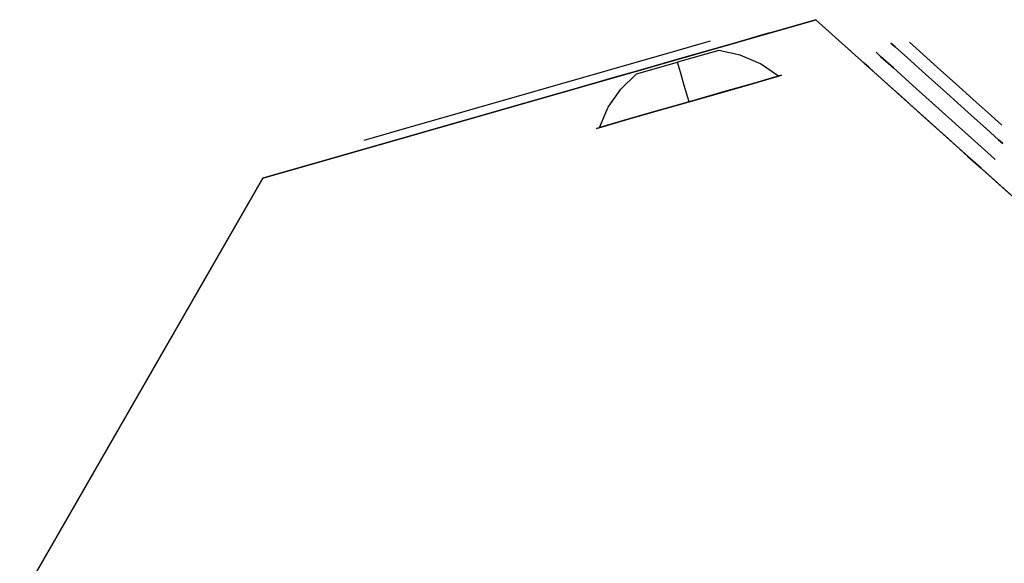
# Model space of a CAD drawing. Header units: millimetres. Extents: x -190 to 190, y -1666 to 192.
# Tile 4 of 5: x -172 to 63, y 62 to 192. Entities that reach past the tile are written whole.
import ezdxf

# ---------------------------------------------------------------- set-up
doc = ezdxf.new("R2010")
doc.units = ezdxf.units.MM
doc.layers.add('KF_CA_1215_6_M_SPEAKDETAIL', color=250, linetype='Continuous')
doc.layers.add('KF_CA_1215_6_M_SPEAKER', color=253, linetype='Continuous')

# ---------------------------------------------------------------- blocks, each defined once
blk = doc.blocks.new('GLIDER1')
at = {"color": 250}
for points, invisible_edges in [([(-22.65, -4.88, -9.38), (-23.1, 0, -9.57), (-25, 0), (-24.52, -4.88)], 5), ([(-24.52, -4.88), (-25, 0), (-23.1, 0, 9.57), (-22.65, -4.88, 9.38)], 5), ([(-22.65, -4.88, 9.38), (-23.1, 0, 9.57), (-17.68, 0, 17.68), (-17.34, -4.88, 17.34)], 5), ([(-17.34, -4.88, -17.34), (-17.68, 0, -17.68), (-23.1, 0, -9.57), (-22.65, -4.88, -9.38)], 5), ([(-17.34, -4.88, 17.34), (-17.68, 0, 17.68), (-9.57, 0, 23.1), (-9.38, -4.88, 22.65)], 5), ([(-9.38, -4.88, -22.65), (-9.57, 0, -23.1), (-17.68, 0, -17.68), (-17.34, -4.88, -17.34)], 5), ([(-9.38, -4.88, 22.65), (-9.57, 0, 23.1), (0, 0, 25), (0, -4.88, 24.52)], 5), ([(0, -4.88, -24.52), (0, 0, -25), (-9.57, 0, -23.1), (-9.38, -4.88, -22.65)], 5), ([(9.38, -4.88, -22.65), (9.57, 0, -23.1), (0, 0, -25), (0, -4.88, -24.52)], 5), ([(0, -4.88, 24.52), (0, 0, 25), (9.57, 0, 23.1), (9.38, -4.88, 22.65)], 5), ([(17.34, -4.88, -17.34), (17.68, 0, -17.68), (9.57, 0, -23.1), (9.38, -4.88, -22.65)], 5), ([(9.38, -4.88, 22.65), (9.57, 0, 23.1), (17.68, 0, 17.68), (17.34, -4.88, 17.34)], 5), ([(22.65, -4.88, -9.38), (23.1, 0, -9.57), (17.68, 0, -17.68), (17.34, -4.88, -17.34)], 5), ([(17.34, -4.88, 17.34), (17.68, 0, 17.68), (23.1, 0, 9.57), (22.65, -4.88, 9.38)], 5), ([(24.52, -4.88), (25, 0), (23.1, 0, -9.57), (22.65, -4.88, -9.38)], 5), ([(22.65, -4.88, 9.38), (23.1, 0, 9.57), (25, 0), (24.52, -4.88)], 5), ([(-21.25, -10.05, -8.8), (-22.65, -4.88, -9.38), (-24.52, -4.88), (-23, -10.05)], 5), ([(-23, -10.05), (-24.52, -4.88), (-22.65, -4.88, 9.38), (-21.25, -10.05, 8.8)], 5), ([(-21.25, -10.05, 8.8), (-22.65, -4.88, 9.38), (-17.34, -4.88, 17.34), (-16.26, -10.05, 16.26)], 5), ([(-16.26, -10.05, -16.26), (-17.34, -4.88, -17.34), (-22.65, -4.88, -9.38), (-21.25, -10.05, -8.8)], 5), ([(-16.26, -10.05, 16.26), (-17.34, -4.88, 17.34), (-9.38, -4.88, 22.65), (-8.8, -10.05, 21.25)], 5), ([(-8.8, -10.05, -21.25), (-9.38, -4.88, -22.65), (-17.34, -4.88, -17.34), (-16.26, -10.05, -16.26)], 5), ([(0, -10.05, -23), (0, -4.88, -24.52), (-9.38, -4.88, -22.65), (-8.8, -10.05, -21.25)], 5), ([(-8.8, -10.05, 21.25), (-9.38, -4.88, 22.65), (0, -4.88, 24.52), (0, -10.05, 23)], 5), ([(8.8, -10.05, -21.25), (9.38, -4.88, -22.65), (0, -4.88, -24.52), (0, -10.05, -23)], 5), ([(0, -10.05, 23), (0, -4.88, 24.52), (9.38, -4.88, 22.65), (8.8, -10.05, 21.25)], 5), ([(16.26, -10.05, -16.26), (17.34, -4.88, -17.34), (9.38, -4.88, -22.65), (8.8, -10.05, -21.25)], 5), ([(8.8, -10.05, 21.25), (9.38, -4.88, 22.65), (17.34, -4.88, 17.34), (16.26, -10.05, 16.26)], 5), ([(16.26, -10.05, 16.26), (17.34, -4.88, 17.34), (22.65, -4.88, 9.38), (21.25, -10.05, 8.8)], 5), ([(21.25, -10.05, -8.8), (22.65, -4.88, -9.38), (17.34, -4.88, -17.34), (16.26, -10.05, -16.26)], 5), ([(23, -10.05), (24.52, -4.88), (22.65, -4.88, -9.38), (21.25, -10.05, -8.8)], 5), ([(21.25, -10.05, 8.8), (22.65, -4.88, 9.38), (24.52, -4.88), (23, -10.05)], 5), ([(-17.55, -14.05, -7.27), (-21.25, -10.05, -8.8), (-23, -10.05), (-19, -14.05)], 5), ([(-19, -14.05), (-23, -10.05), (-21.25, -10.05, 8.8), (-17.55, -14.05, 7.27)], 5), ([(-13.44, -14.05, -13.44), (-16.26, -10.05, -16.26), (-21.25, -10.05, -8.8), (-17.55, -14.05, -7.27)], 5), ([(-17.55, -14.05, 7.27), (-21.25, -10.05, 8.8), (-16.26, -10.05, 16.26), (-13.44, -14.05, 13.44)], 5), ([(-7.27, -14.05, -17.55), (-8.8, -10.05, -21.25), (-16.26, -10.05, -16.26), (-13.44, -14.05, -13.44)], 5), ([(-13.44, -14.05, 13.44), (-16.26, -10.05, 16.26), (-8.8, -10.05, 21.25), (-7.27, -14.05, 17.55)], 5), ([(0, -14.05, -19), (0, -10.05, -23), (-8.8, -10.05, -21.25), (-7.27, -14.05, -17.55)], 5), ([(-7.27, -14.05, 17.55), (-8.8, -10.05, 21.25), (0, -10.05, 23), (0, -14.05, 19)], 5), ([(7.27, -14.05, -17.55), (8.8, -10.05, -21.25), (0, -10.05, -23), (0, -14.05, -19)], 5), ([(0, -14.05, 19), (0, -10.05, 23), (8.8, -10.05, 21.25), (7.27, -14.05, 17.55)], 5), ([(13.44, -14.05, -13.44), (16.26, -10.05, -16.26), (8.8, -10.05, -21.25), (7.27, -14.05, -17.55)], 5), ([(7.27, -14.05, 17.55), (8.8, -10.05, 21.25), (16.26, -10.05, 16.26), (13.44, -14.05, 13.44)], 5), ([(17.55, -14.05, -7.27), (21.25, -10.05, -8.8), (16.26, -10.05, -16.26), (13.44, -14.05, -13.44)], 5), ([(13.44, -14.05, 13.44), (16.26, -10.05, 16.26), (21.25, -10.05, 8.8), (17.55, -14.05, 7.27)], 5), ([(19, -14.05), (23, -10.05), (21.25, -10.05, -8.8), (17.55, -14.05, -7.27)], 5), ([(17.55, -14.05, 7.27), (21.25, -10.05, 8.8), (23, -10.05), (19, -14.05)], 5), ([(-19, -14.05), (-17.55, -14.05, -7.27), (-14.25, -14.05), (-19, -14.05)], 14), ([(-19, -14.05), (-17.55, -14.05, 7.27), (-14.25, -14.05), (-19, -14.05)], 14), ([(-17.55, -14.05, -7.27), (-13.44, -14.05, -13.44), (-9.5, -14.05), (-14.25, -14.05)], 14), ([(-17.55, -14.05, 7.27), (-13.44, -14.05, 13.44), (-9.5, -14.05), (-14.25, -14.05)], 14), ([(-13.44, -14.05, -13.44), (-7.27, -14.05, -17.55), (-4.75, -14.05), (-9.5, -14.05)], 14), ([(-13.44, -14.05, 13.44), (-7.27, -14.05, 17.55), (-4.75, -14.05), (-9.5, -14.05)], 14), ([(-7.27, -14.05, -17.55), (0, -14.05, -19), (0, -14.05), (-4.75, -14.05)], 14), ([(-7.27, -14.05, 17.55), (0, -14.05, 19), (0, -14.05), (-4.75, -14.05)], 14), ([(0, -14.05, -19), (7.27, -14.05, -17.55), (4.75, -14.05), (0, -14.05)], 14), ([(0, -14.05, 19), (7.27, -14.05, 17.55), (4.75, -14.05), (0, -14.05)], 14), ([(7.27, -14.05, -17.55), (13.44, -14.05, -13.44), (9.5, -14.05), (4.75, -14.05)], 14), ([(7.27, -14.05, 17.55), (13.44, -14.05, 13.44), (9.5, -14.05), (4.75, -14.05)], 14), ([(13.44, -14.05, -13.44), (17.55, -14.05, -7.27), (14.25, -14.05), (9.5, -14.05)], 14), ([(13.44, -14.05, 13.44), (17.55, -14.05, 7.27), (14.25, -14.05), (9.5, -14.05)], 14), ([(17.55, -14.05, -7.27), (19, -14.05), (19, -14.05), (14.25, -14.05)], 14), ([(17.55, -14.05, 7.27), (19, -14.05), (19, -14.05), (14.25, -14.05)], 14)]:
    blk.add_3dface(points, dxfattribs=dict(at, invisible_edges=invisible_edges))
blk = doc.blocks.new('CA 1215 6 M')
at = {"layer": 'KF_CA_1215_6_M_SPEAKDETAIL'}
for points, invisible_edges in [([(-9.66, 186.07, -115.81), (-87.83, 163.67, -115.81), (-90.08, 163.02, -121.47), (-7.41, 186.72, -121.47)], 5), ([(-9.66, 186.07, -242.13), (-87.83, 163.67, -242.13), (-90.08, 163.02, -236.47), (-7.41, 186.72, -236.47)], 5), ([(-7.41, 186.72, -236.47), (-7.41, 186.72, -121.47), (-90.08, 163.02, -121.47), (-90.08, 163.02, -236.47)], 10), ([(-15.1, 184.51, -113.47), (-82.39, 165.23, -113.47), (-87.83, 163.67, -115.81), (-9.66, 186.07, -115.81)], 4), ([(-15.1, 184.51, -244.47), (-82.39, 165.23, -244.47), (-87.83, 163.67, -242.13), (-9.66, 186.07, -242.13)], 4), ([(-6.1, 184.32, 11.94), (-5.35, 184.53, 8.03), (-15.17, 181.72, 8.03)], 13), ([(-5.35, 184.53, 8.03), (-6.1, 184.32, 4.12), (-15.17, 181.72, 8.03)], 15), ([(-8.23, 183.71, 15.25), (-6.1, 184.32, 11.94), (-15.17, 181.72, 8.03)], 15), ([(-6.1, 184.32, 4.12), (-8.23, 183.71, 0.8), (-15.17, 181.72, 8.03)], 15), ([(-11.41, 182.79, 17.47), (-8.23, 183.71, 15.25), (-15.17, 181.72, 8.03)], 15), ([(-8.23, 183.71, 0.8), (-11.41, 182.79, -1.41), (-15.17, 181.72, 8.03)], 15), ([(-11.41, 182.79, 17.47), (-9.04, 180.91, 21.73), (-4.41, 182.23, 18.52), (-8.23, 183.71, 15.25)], 15), ([(-8.23, 183.71, 0.8), (-4.41, 182.23, -2.46), (-9.04, 180.91, -5.67), (-11.41, 182.79, -1.41)], 15), ([(-8.23, 183.71, 15.25), (-4.41, 182.23, 18.52), (-1.32, 183.12, 13.71), (-6.1, 184.32, 11.94)], 15), ([(-6.1, 184.32, 4.12), (-1.32, 183.12, 2.35), (-4.41, 182.23, -2.46), (-8.23, 183.71, 0.8)], 15), ([(-6.1, 184.32, 11.94), (-1.32, 183.12, 13.71), (-0.23, 183.43, 8.03), (-5.35, 184.53, 8.03)], 11), ([(-5.35, 184.53, 8.03), (-0.23, 183.43, 8.03), (-1.32, 183.12, 2.35), (-6.1, 184.32, 4.12)], 15), ([(-1.32, 183.12, 13.71), (3.19, 180.96, 15.25), (4.57, 181.35, 8.03), (-0.23, 183.43, 8.03)], 11), ([(-0.23, 183.43, 8.03), (4.57, 181.35, 8.03), (3.19, 180.96, 0.8), (-1.32, 183.12, 2.35)], 15), ([(-25, 178.9, 8.03), (-24.25, 179.12, 11.94), (-15.17, 181.72, 8.03)], 15), ([(-24.25, 179.12, 4.12), (-25, 178.9, 8.03), (-15.17, 181.72, 8.03)], 13), ([(-24.25, 179.12, 11.94), (-22.12, 179.73, 15.25), (-15.17, 181.72, 8.03)], 15), ([(-22.12, 179.73, 0.8), (-24.25, 179.12, 4.12), (-15.17, 181.72, 8.03)], 15), ([(-22.12, 179.73, 15.25), (-18.93, 180.64, 17.47), (-15.17, 181.72, 8.03)], 15), ([(-18.93, 180.64, -1.41), (-22.12, 179.73, 0.8), (-15.17, 181.72, 8.03)], 15), ([(-18.93, 180.64, 17.47), (-19.95, 177.78, 21.73), (-14.49, 179.34, 22.86), (-15.17, 181.72, 18.25)], 11), ([(-15.17, 181.72, -2.19), (-14.49, 179.34, -6.8), (-19.95, 177.78, -5.67), (-18.93, 180.64, -1.41)], 15), ([(-18.93, 180.64, 17.47), (-15.17, 181.72, 18.25), (-15.17, 181.72, 8.03)], 13), ([(-15.17, 181.72, -2.19), (-18.93, 180.64, -1.41), (-15.17, 181.72, 8.03)], 15), ([(-15.17, 181.72, 18.25), (-11.41, 182.79, 17.47), (-15.17, 181.72, 8.03)], 15), ([(-15.17, 181.72, 18.25), (-14.49, 179.34, 22.86), (-9.04, 180.91, 21.73), (-11.41, 182.79, 17.47)], 15), ([(-11.41, 182.79, -1.41), (-9.04, 180.91, -5.67), (-14.49, 179.34, -6.8), (-15.17, 181.72, -2.19)], 11), ([(-11.41, 182.79, -1.41), (-15.17, 181.72, -2.19), (-15.17, 181.72, 8.03)], 13), ([(-9.04, 180.91, 21.73), (-6.63, 178.14, 25.47), (-0.75, 179.83, 21.38), (-4.41, 182.23, 18.52)], 15), ([(-4.41, 182.23, -2.46), (-0.75, 179.83, -5.32), (-6.63, 178.14, -9.41), (-9.04, 180.91, -5.67)], 15), ([(-4.41, 182.23, 18.52), (-0.75, 179.83, 21.38), (3.19, 180.96, 15.25), (-1.32, 183.12, 13.71)], 15), ([(-1.32, 183.12, 2.35), (3.19, 180.96, 0.8), (-0.75, 179.83, -5.32), (-4.41, 182.23, -2.46)], 15), ([(-0.75, 179.83, 21.38), (2.63, 176.59, 23.73), (7.25, 177.91, 16.53), (3.19, 180.96, 15.25)], 15), ([(3.19, 180.96, 0.8), (7.25, 177.91, -0.47), (2.63, 176.59, -7.67), (-0.75, 179.83, -5.32)], 15), ([(3.19, 180.96, 15.25), (7.25, 177.91, 16.53), (8.88, 178.38, 8.03), (4.57, 181.35, 8.03)], 11), ([(4.57, 181.35, 8.03), (8.88, 178.38, 8.03), (7.25, 177.91, -0.47), (3.19, 180.96, 0.8)], 15), ([(-25, 178.9, 8.03), (-28.75, 175.26, 8.03), (-27.67, 175.57, 13.71), (-24.25, 179.12, 11.94)], 15), ([(-24.25, 179.12, 4.12), (-27.67, 175.57, 2.35), (-28.75, 175.26, 8.03), (-25, 178.9, 8.03)], 11), ([(-24.25, 179.12, 11.94), (-27.67, 175.57, 13.71), (-24.58, 176.45, 18.52), (-22.12, 179.73, 15.25)], 15), ([(-22.12, 179.73, 0.8), (-24.58, 176.45, -2.46), (-27.67, 175.57, 2.35), (-24.25, 179.12, 4.12)], 15), ([(-22.12, 179.73, 15.25), (-24.58, 176.45, 18.52), (-19.95, 177.78, 21.73), (-18.93, 180.64, 17.47)], 15), ([(-18.93, 180.64, -1.41), (-19.95, 177.78, -5.67), (-24.58, 176.45, -2.46), (-22.12, 179.73, 0.8)], 15), ([(-14.49, 179.34, -6.8), (-13.58, 176.15, -10.85), (-20.52, 174.16, -9.41), (-19.95, 177.78, -5.67)], 15), ([(-19.95, 177.78, 21.73), (-20.52, 174.16, 25.47), (-13.58, 176.15, 26.91), (-14.49, 179.34, 22.86)], 11), ([(-9.04, 180.91, -5.67), (-6.63, 178.14, -9.41), (-13.58, 176.15, -10.85), (-14.49, 179.34, -6.8)], 11), ([(-14.49, 179.34, 22.86), (-13.58, 176.15, 26.91), (-6.63, 178.14, 25.47), (-9.04, 180.91, 21.73)], 15), ([(-6.63, 178.14, 25.47), (-4.3, 174.6, 28.54), (2.63, 176.59, 23.73), (-0.75, 179.83, 21.38)], 15), ([(-0.75, 179.83, -5.32), (2.63, 176.59, -7.67), (-4.3, 174.6, -12.48), (-6.63, 178.14, -9.41)], 15), ([(-27.67, 175.57, 13.71), (-30.35, 171.35, 15.25), (-26.41, 172.47, 21.38), (-24.58, 176.45, 18.52)], 15), ([(-24.58, 176.45, -2.46), (-26.41, 172.47, -5.32), (-30.35, 171.35, 0.8), (-27.67, 175.57, 2.35)], 15), ([(-24.58, 176.45, 18.52), (-26.41, 172.47, 21.38), (-20.52, 174.16, 25.47), (-19.95, 177.78, 21.73)], 15), ([(-19.95, 177.78, -5.67), (-20.52, 174.16, -9.41), (-26.41, 172.47, -5.32), (-24.58, 176.45, -2.46)], 15), ([(-13.58, 176.15, 26.91), (-12.46, 172.26, 30.23), (-4.3, 174.6, 28.54), (-6.63, 178.14, 25.47)], 15), ([(-6.63, 178.14, -9.41), (-4.3, 174.6, -12.48), (-12.46, 172.26, -14.17), (-13.58, 176.15, -10.85)], 11), ([(-27.67, 175.57, 2.35), (-30.35, 171.35, 0.8), (-31.73, 170.95, 8.03), (-28.75, 175.26, 8.03)], 11), ([(-28.75, 175.26, 8.03), (-31.73, 170.95, 8.03), (-30.35, 171.35, 15.25), (-27.67, 175.57, 13.71)], 15), ([(-26.41, 172.47, 21.38), (-27.55, 167.94, 23.73), (-20.63, 169.92, 28.54), (-20.52, 174.16, 25.47)], 15), ([(-20.52, 174.16, -9.41), (-20.63, 169.92, -12.48), (-27.55, 167.94, -7.67), (-26.41, 172.47, -5.32)], 15), ([(-20.52, 174.16, 25.47), (-20.63, 169.92, 28.54), (-12.46, 172.26, 30.23), (-13.58, 176.15, 26.91)], 11), ([(-13.58, 176.15, -10.85), (-12.46, 172.26, -14.17), (-20.63, 169.92, -12.48), (-20.52, 174.16, -9.41)], 15), ([(-30.35, 171.35, 15.25), (-32.18, 166.61, 16.53), (-27.55, 167.94, 23.73), (-26.41, 172.47, 21.38)], 15), ([(-26.41, 172.47, -5.32), (-27.55, 167.94, -7.67), (-32.18, 166.61, -0.47), (-30.35, 171.35, 0.8)], 15), ([(-31.73, 170.95, 8.03), (-33.81, 166.15, 8.03), (-32.18, 166.61, 16.53), (-30.35, 171.35, 15.25)], 15), ([(-30.35, 171.35, 0.8), (-32.18, 166.61, -0.47), (-33.81, 166.15, 8.03), (-31.73, 170.95, 8.03)], 11)]:
    blk.add_3dface(points, dxfattribs=dict(at, invisible_edges=invisible_edges))
at = {"layer": 'KF_CA_1215_6_M_SPEAKER'}
for points, invisible_edges in [([(17.81, 191.86, 310.53), (172.2, 53.18, 310.53), (-172.2, 53.18, 310.53), (-114.19, 154.03, 310.53)], 2), ([(-172.2, 53.18, -294.47), (172.2, 53.18, -294.47), (17.81, 191.86, -294.47), (-114.19, 154.03, -294.47)], 1), ([(17.81, 191.86, 31.03), (17.81, 191.86, 310.53), (-114.19, 154.03, 310.53), (-114.19, 154.03, 29.23)], 8), ([(17.81, 191.86, -294.47), (17.81, 191.86, -14.97), (-114.19, 154.03, -9.16), (-114.19, 154.03, -294.47)], 2), ([(6.75, 188.69, -14.97), (17.81, 191.86, -14.97), (17.81, 191.86, 31.03), (6.75, 188.69, 31.03)], 13), ([(-6.9, 184.78, 31.03), (-6.9, 184.78, 29.28), (0.28, 186.84, 24.29), (6.75, 188.69, 31.03)], 13), ([(-6.9, 184.78, -14.97), (-6.9, 184.78, -13.22), (0.28, 186.84, -8.23), (6.75, 188.69, -14.97)], 13), ([(6.75, 188.69, 16.83), (5.07, 188.21, 16.83), (0.28, 186.84, 24.29), (6.75, 188.69, 31.03)], 13), ([(6.75, 188.69, -0.77), (5.07, 188.21, -0.77), (0.28, 186.84, -8.23), (6.75, 188.69, -14.97)], 13), ([(3.17, 176.74, 24.29), (7.96, 178.12, 16.83), (5.07, 188.21, 16.83), (0.28, 186.84, 24.29)], 10), ([(7.96, 178.12, -0.77), (3.17, 176.74, -8.23), (0.28, 186.84, -8.23), (5.07, 188.21, -0.77)], 10), ([(7.96, 178.12, 16.83), (9.65, 178.6, 8.03), (6.75, 188.69, 8.03), (5.07, 188.21, 16.83)], 10), ([(9.65, 178.6, 8.03), (7.96, 178.12, -0.77), (5.07, 188.21, -0.77), (6.75, 188.69, 8.03)], 10), ([(6.75, 188.69, 8.03), (5.07, 188.21, 16.83), (6.75, 188.69, 16.83)], 14), ([(6.75, 188.69, 8.03), (5.07, 188.21, -0.77), (6.75, 188.69, -0.77)], 14), ([(-4, 174.69, 29.28), (3.17, 176.74, 24.29), (0.28, 186.84, 24.29), (-6.9, 184.78, 29.28)], 10), ([(3.17, 176.74, -8.23), (-4, 174.69, -13.22), (-6.9, 184.78, -13.22), (0.28, 186.84, -8.23)], 10), ([(-12.46, 172.26, 31.03), (-4, 174.69, 29.28), (-6.9, 184.78, 29.28), (-15.36, 182.36, 31.03)], 10), ([(-4, 174.69, -13.22), (-12.46, 172.26, -14.97), (-15.36, 182.36, -14.97), (-6.9, 184.78, -13.22)], 10), ([(-15.36, 182.36, 31.03), (-6.9, 184.78, 29.28), (-6.9, 184.78, 31.03)], 14), ([(-15.36, 182.36, -14.97), (-6.9, 184.78, -13.22), (-6.9, 184.78, -14.97)], 14), ([(-20.93, 169.84, 29.28), (-12.46, 172.26, 31.03), (-15.36, 182.36, 31.03), (-23.82, 179.93, 29.28)], 10), ([(-12.46, 172.26, -14.97), (-20.93, 169.84, -13.22), (-23.82, 179.93, -13.22), (-15.36, 182.36, -14.97)], 10), ([(-15.36, 182.36, 31.03), (-23.82, 179.93, 29.28), (-23.82, 179.93, 31.03)], 14), ([(-15.36, 182.36, -14.97), (-23.82, 179.93, -13.22), (-23.82, 179.93, -14.97)], 14), ([(-23.82, 179.93, 31.03), (-23.82, 179.93, 29.28), (-30.99, 177.88, 24.29), (-37.47, 176.02, 31.03)], 13), ([(-23.82, 179.93, -14.97), (-23.82, 179.93, -13.22), (-30.99, 177.88, -8.23), (-37.47, 176.02, -14.97)], 13), ([(-28.1, 167.78, 24.29), (-20.93, 169.84, 29.28), (-23.82, 179.93, 29.28), (-30.99, 177.88, 24.29)], 10), ([(-20.93, 169.84, -13.22), (-28.1, 167.78, -8.23), (-30.99, 177.88, -8.23), (-23.82, 179.93, -13.22)], 10), ([(8.88, 178.38, 8.03), (9.65, 178.6, 8.03), (7.96, 178.12, 16.83), (7.25, 177.91, 16.53)], 5), ([(7.25, 177.91, -0.47), (7.96, 178.12, -0.77), (9.65, 178.6, 8.03), (8.88, 178.38, 8.03)], 5), ([(-37.47, 176.02, 16.83), (-35.78, 176.5, 16.83), (-30.99, 177.88, 24.29), (-37.47, 176.02, 31.03)], 13), ([(-37.47, 176.02, -0.77), (-35.78, 176.5, -0.77), (-30.99, 177.88, -8.23), (-37.47, 176.02, -14.97)], 13), ([(-34.57, 165.93, 8.03), (-32.89, 166.41, 16.83), (-35.78, 176.5, 16.83), (-37.47, 176.02, 8.03)], 10), ([(-32.89, 166.41, -0.77), (-34.57, 165.93, 8.03), (-37.47, 176.02, 8.03), (-35.78, 176.5, -0.77)], 10), ([(-37.47, 176.02, 8.03), (-35.78, 176.5, 16.83), (-37.47, 176.02, 16.83)], 14), ([(-37.47, 176.02, 8.03), (-35.78, 176.5, -0.77), (-37.47, 176.02, -0.77)], 14), ([(-32.89, 166.41, 16.83), (-28.1, 167.78, 24.29), (-30.99, 177.88, 24.29), (-35.78, 176.5, 16.83)], 10), ([(-28.1, 167.78, -8.23), (-32.89, 166.41, -0.77), (-35.78, 176.5, -0.77), (-30.99, 177.88, -8.23)], 10), ([(7.25, 177.91, 16.53), (8.88, 178.38, 8.03), (-12.28, 171.62, 8.03)], 10), ([(8.88, 178.38, 8.03), (7.25, 177.91, -0.47), (-12.28, 171.62, 8.03)], 10), ([(2.63, 176.59, 23.73), (7.25, 177.91, 16.53), (-12.28, 171.62, 8.03)], 10), ([(7.25, 177.91, -0.47), (2.63, 176.59, -7.67), (-12.28, 171.62, 8.03)], 10), ([(-4.3, 174.6, 28.54), (2.63, 176.59, 23.73), (-12.28, 171.62, 8.03)], 10), ([(2.63, 176.59, -7.67), (-4.3, 174.6, -12.48), (-12.28, 171.62, 8.03)], 10), ([(-4, 174.69, 29.28), (-4.3, 174.6, 28.54), (2.63, 176.59, 23.73), (3.17, 176.74, 24.29)], 5), ([(-4.3, 174.6, -12.48), (-4, 174.69, -13.22), (3.17, 176.74, -8.23), (2.63, 176.59, -7.67)], 5), ([(7.25, 177.91, 16.53), (7.96, 178.12, 16.83), (3.17, 176.74, 24.29), (2.63, 176.59, 23.73)], 5), ([(2.63, 176.59, -7.67), (3.17, 176.74, -8.23), (7.96, 178.12, -0.77), (7.25, 177.91, -0.47)], 5), ([(-37.47, 176.02, 31.03), (-114.19, 154.03, 29.23), (-114.19, 154.03, -9.16), (-37.47, 176.02, -14.97)], 13), ([(-12.46, 172.26, 31.03), (-12.46, 172.26, 30.23), (-4.3, 174.6, 28.54), (-4, 174.69, 29.28)], 5), ([(-12.46, 172.26, -14.17), (-12.46, 172.26, -14.97), (-4, 174.69, -13.22), (-4.3, 174.6, -12.48)], 5), ([(-12.46, 172.26, 30.23), (-4.3, 174.6, 28.54), (-12.28, 171.62, 8.03)], 10), ([(-4.3, 174.6, -12.48), (-12.46, 172.26, -14.17), (-12.28, 171.62, 8.03)], 10), ([(-33.81, 166.15, 8.03), (-32.18, 166.61, 16.53), (-12.28, 171.62, 8.03)], 10), ([(-32.18, 166.61, -0.47), (-33.81, 166.15, 8.03), (-12.28, 171.62, 8.03)], 10), ([(-32.18, 166.61, 16.53), (-27.55, 167.94, 23.73), (-12.28, 171.62, 8.03)], 10), ([(-27.55, 167.94, -7.67), (-32.18, 166.61, -0.47), (-12.28, 171.62, 8.03)], 10), ([(-27.55, 167.94, 23.73), (-20.63, 169.92, 28.54), (-12.28, 171.62, 8.03)], 10), ([(-20.63, 169.92, -12.48), (-27.55, 167.94, -7.67), (-12.28, 171.62, 8.03)], 10), ([(-20.93, 169.84, 29.28), (-12.46, 172.26, 31.03), (-12.46, 172.26, 30.23), (-20.63, 169.92, 28.54)], 10), ([(-20.63, 169.92, -12.48), (-20.93, 169.84, -13.22), (-12.46, 172.26, -14.97), (-12.46, 172.26, -14.17)], 5), ([(-20.63, 169.92, 28.54), (-12.46, 172.26, 30.23), (-12.28, 171.62, 8.03)], 10), ([(-12.46, 172.26, -14.17), (-20.63, 169.92, -12.48), (-12.28, 171.62, 8.03)], 10), ([(-27.55, 167.94, -7.67), (-20.63, 169.92, -12.48), (-20.93, 169.84, -13.22), (-28.1, 167.78, -8.23)], 10), ([(-28.1, 167.78, 24.29), (-20.93, 169.84, 29.28), (-20.63, 169.92, 28.54), (-27.55, 167.94, 23.73)], 10), ([(-32.18, 166.61, 16.53), (-32.89, 166.41, 16.83), (-28.1, 167.78, 24.29), (-27.55, 167.94, 23.73)], 5), ([(-32.89, 166.41, -0.77), (-32.18, 166.61, -0.47), (-27.55, 167.94, -7.67), (-28.1, 167.78, -8.23)], 5), ([(-33.81, 166.15, 8.03), (-34.57, 165.93, 8.03), (-32.89, 166.41, 16.83), (-32.18, 166.61, 16.53)], 5), ([(-33.81, 166.15, 8.03), (-34.57, 165.93, 8.03), (-32.89, 166.41, -0.77), (-32.18, 166.61, -0.47)], 5)]:
    blk.add_3dface(points, dxfattribs=dict(at, invisible_edges=invisible_edges))
for points in [[(17.81, 191.86, 310.53), (17.81, 191.86, -294.47), (172.2, 53.18, -294.47), (172.2, 53.18, 310.53)], [(-114.19, 154.03, 310.53), (-114.19, 154.03, -294.47), (-172.2, 53.18, -294.47), (-172.2, 53.18, 310.53)]]:
    blk.add_3dface(points, dxfattribs=at)
at = {"layer": 'KF_CA_1215_6_M_SPEAKDETAIL', "extrusion": (-0.743942, 0.668244, -1.22461e-16), "xscale": -0.7800000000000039, "yscale": 0.7800000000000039, "zscale": 0.7800000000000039, "rotation": 270}
for p in [(-154.63, 270.53, 79.95), (-154.63, -232.47, 79.95)]:
    blk.add_blockref('GLIDER1', p, dxfattribs=at)

msp = doc.modelspace()

# ---------------------------------------------------------------- block references
msp.add_blockref('CA 1215 6 M', (0, 0))

doc.saveas('drawing.dxf')
